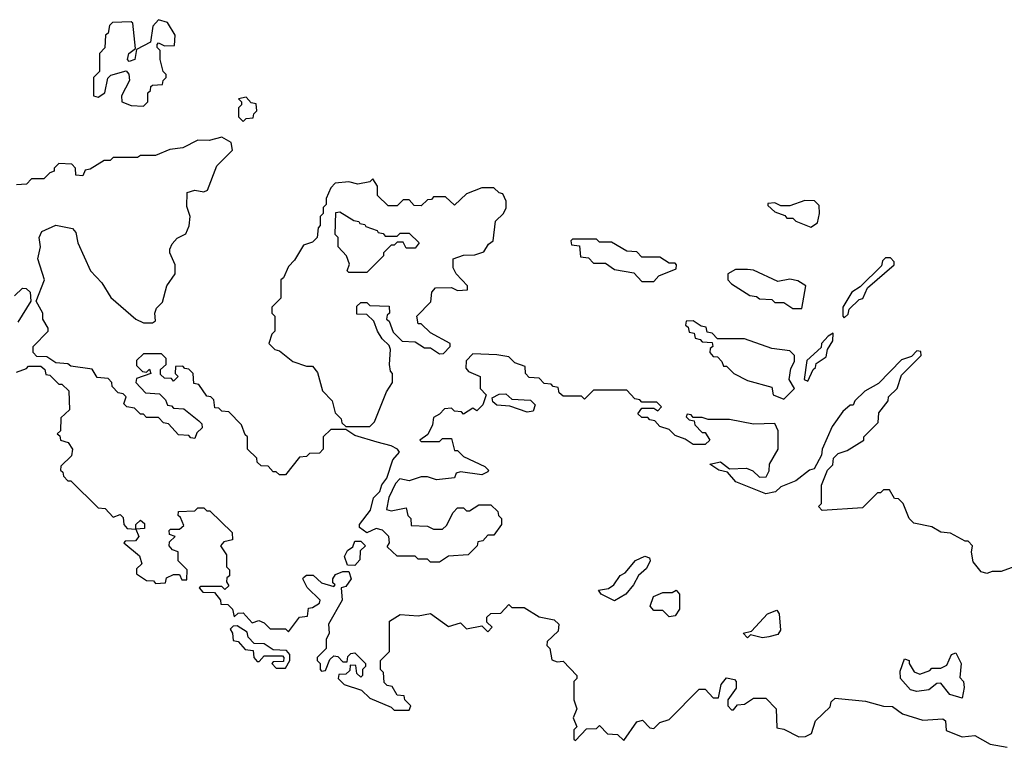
# Model space of a CAD drawing. Extents: x 2710666 to 2828562, y 857017 to 964538.
# Tile 74 of 138: x 2741655 to 2744915, y 919138 to 921547. Entities that reach past the tile are written whole.
import ezdxf

# ---------------------------------------------------------------- set-up
doc = ezdxf.new("R2010")
doc.units = 0

msp = doc.modelspace()

# ---------------------------------------------------------------- linework, layer by layer
at = {"layer": '0CON05XD'}
for points in [[(2742065, 921260), (2742080, 921275), (2742080, 921305), (2742088.3, 921311.7), (2742090, 921325), (2742095, 921330), (2742128.3, 921331.7), (2742130, 921345), (2742140, 921355), (2742140, 921365), (2742130, 921375), (2742120, 921415), (2742120, 921445), (2742110, 921455), (2742110, 921465), (2742115, 921470), (2742135, 921460), (2742168.3, 921461.7), (2742170, 921495), (2742145, 921537.5), (2742115, 921546.7), (2742096.7, 921525), (2742088.3, 921471.7), (2742041.7, 921448.3), (2742036.7, 921415), (2742018.3, 921408.3), (2742012.5, 921415), (2742016.7, 921435), (2742038.3, 921451.7), (2742030, 921535), (2742025, 921540), (2741963, 921537), (2741953, 921527), (2741948.3, 921501.7), (2741940, 921495), (2741937, 921453), (2741920, 921435), (2741920, 921375), (2741900, 921355), (2741900, 921295), (2741915, 921290), (2741937.5, 921305), (2741947.5, 921352.5), (2741956.7, 921363.3), (2742007.5, 921377.5), (2742016.4, 921366.4), (2742018.8, 921345), (2741992, 921295), (2741993.3, 921275), (2742025, 921262.5), (2742065, 921260)], [(2742395, 921210), (2742405, 921220), (2742428.3, 921221.7), (2742430, 921235), (2742440, 921245), (2742438.3, 921268.3), (2742421.7, 921271.7), (2742405, 921290), (2742380, 921285), (2742390, 921275), (2742390, 921265), (2742380, 921255), (2742380, 921225), (2742395, 921210)], [(2742838.3, 920148.3), (2742765, 920170), (2742735, 920190), (2742685, 920190), (2742660, 920165), (2742660, 920125), (2742648.3, 920111.7), (2742615, 920110), (2742605, 920100), (2742581.7, 920098.3), (2742535, 920040), (2742515, 920040), (2742505, 920050), (2742495, 920050), (2742478.3, 920068.3), (2742455, 920070), (2742441.7, 920081.7), (2742440, 920095), (2742410, 920125), (2742410, 920165), (2742401.7, 920171.7), (2742390, 920205), (2742348.3, 920248.3), (2742325, 920250), (2742315, 920260), (2742301.7, 920261.7), (2742298.3, 920288.3), (2742288.3, 920298.3), (2742275, 920300), (2742248.3, 920338.3), (2742231.7, 920341.7), (2742230, 920375), (2742215, 920390), (2742201.7, 920391.7), (2742195, 920400), (2742171.7, 920398.3), (2742170, 920375), (2742180, 920365), (2742165, 920350), (2742158.3, 920358.3), (2742135, 920360), (2742121.7, 920371.7), (2742121.7, 920388.3), (2742140, 920405), (2742140, 920425), (2742125, 920440), (2742065, 920440), (2742041.7, 920418.3), (2742041.7, 920401.7), (2742061.7, 920381.7), (2742075, 920380), (2742085, 920390), (2742090, 920375), (2742041.7, 920358.3), (2742040, 920345), (2742071.7, 920311.7), (2742118.3, 920308.3), (2742138.3, 920288.3), (2742145, 920270), (2742158.3, 920268.3), (2742165, 920260), (2742198.3, 920258.3), (2742248.3, 920218.3), (2742258.3, 920208.3), (2742260, 920195), (2742241.7, 920178.3), (2742235, 920160), (2742221.7, 920161.7), (2742215, 920170), (2742181.7, 920171.7), (2742148.3, 920208.3), (2742131.7, 920211.7), (2742115, 920230), (2742075, 920230), (2742065, 920240), (2742055, 920240), (2742035, 920260), (2742010, 920265), (2742000, 920275), (2742008.3, 920298.3), (2741998.3, 920308.3), (2741981.7, 920311.7), (2741961.7, 920331.7), (2741960, 920345), (2741948.3, 920358.3), (2741911.7, 920361.7), (2741895, 920390), (2741825, 920400), (2741815, 920407.5), (2741775, 920410), (2741745, 920430), (2741711.7, 920431.7), (2741700, 920445), (2741700, 920465), (2741750, 920515), (2741750, 920525), (2741732.5, 920555), (2741732.5, 920575), (2741710, 920615), (2741737.5, 920685), (2741716, 920755), (2741724, 920795), (2741720, 920825), (2741728.8, 920845), (2741775, 920866.7), (2741830, 920855), (2741841.7, 920841.7), (2741848.3, 920808.3), (2741890, 920715), (2741927.5, 920675), (2741957, 920627), (2742040, 920555), (2742065, 920542.5), (2742095, 920542.5), (2742105, 920550), (2742102.5, 920575), (2742108.3, 920591.7), (2742128.3, 920611.7), (2742142.5, 920665), (2742170, 920705), (2742170, 920735), (2742152.5, 920775), (2742153, 920787), (2742160, 920805), (2742177, 920823), (2742205, 920837.5), (2742216.4, 920863.6), (2742220, 920895), (2742208.3, 920928.3), (2742210, 920975), (2742235, 920982.5), (2742265, 920976.7), (2742277.7, 920982.3), (2742307.7, 921062.3), (2742360, 921115), (2742355, 921140), (2742325, 921157.5), (2742283, 921147), (2742245, 921147.5), (2742195, 921122.5), (2742153, 921117), (2742105, 921097.5), (2742055, 921097.5), (2742045, 921090), (2741965, 921090), (2741955, 921080), (2741935, 921080), (2741888.3, 921051.7), (2741871.7, 921048.3), (2741865, 921030), (2741841.7, 921031.7), (2741840, 921055), (2741828.3, 921068.3), (2741785, 921070), (2741770, 921055), (2741770, 921045), (2741755, 921040), (2741735, 921020), (2741695, 921020), (2741678.3, 921001.7), (2741645, 921000)], [(2742815, 920200), (2742830, 920215), (2742870, 920315), (2742890, 920345), (2742890, 920375), (2742883, 920383), (2742880, 920405), (2742882.5, 920455), (2742878.3, 920468.3), (2742855, 920490), (2742840, 920515), (2742828.3, 920548.3), (2742805, 920570), (2742771.7, 920571.7), (2742771.7, 920598.3), (2742785, 920610), (2742805, 920610), (2742815, 920600), (2742878.3, 920598.3), (2742880, 920575), (2742871.7, 920568.3), (2742870, 920555), (2742878.3, 920548.3), (2742891.7, 920511.7), (2742921.7, 920481.7), (2742965, 920480), (2742995, 920460), (2743015, 920460), (2743045, 920440), (2743058.3, 920441.7), (2743080, 920465), (2743080, 920475), (2743015, 920510), (2742985, 920540), (2742975, 920540), (2742970, 920565), (2743017, 920613), (2743020, 920645), (2743031.7, 920658.3), (2743085, 920660), (2743105, 920650), (2743138.3, 920651.7), (2743137.5, 920665), (2743100, 920705), (2743090, 920725), (2743090, 920755), (2743125, 920767.5), (2743161.7, 920768.3), (2743191.7, 920778.3), (2743207, 920803), (2743222.5, 920815), (2743230.5, 920879.5), (2743256.7, 920905), (2743266.1, 920923.9), (2743266.1, 920946.1), (2743255, 920970), (2743243, 920973), (2743225, 920990), (2743185, 920990), (2743135, 920970), (2743095, 920932.5), (2743065, 920960), (2743025, 920960), (2743018.3, 920951.7), (2743005, 920950), (2742985, 920930), (2742961.7, 920931.7), (2742945, 920950), (2742925, 920950), (2742905, 920930), (2742875, 920930), (2742840, 920965), (2742840, 920995), (2742825, 921020), (2742815, 921010), (2742775, 921002.5), (2742745, 921010), (2742700, 921005), (2742685, 920990), (2742670, 920955), (2742670, 920935), (2742660, 920925), (2742660, 920905), (2742650, 920895), (2742650, 920865), (2742643, 920857), (2742640, 920825), (2742625, 920810), (2742595, 920800), (2742565, 920750), (2742545, 920730), (2742528.3, 920691.7), (2742520, 920685), (2742520, 920625), (2742490, 920595), (2742490, 920575), (2742500, 920565), (2742500, 920515), (2742490, 920505), (2742480, 920475), (2742500, 920455), (2742515, 920450), (2742560, 920415), (2742605, 920400), (2742625, 920400), (2742641.7, 920378.3), (2742658.3, 920318.3), (2742690, 920285), (2742700, 920245), (2742720, 920225), (2742721.7, 920211.7), (2742735, 920200), (2742815, 920200)], [(2744275, 920860), (2744296.1, 920873.9), (2744303.3, 920905), (2744301.7, 920931.7), (2744287, 920947), (2744255, 920947.5), (2744205, 920930), (2744175, 920930), (2744155, 920940), (2744131.7, 920938.3), (2744131.7, 920931.7), (2744155, 920910), (2744188.3, 920898.3), (2744195, 920890), (2744215, 920890), (2744225, 920880), (2744275, 920860)], [(2742805, 920710), (2742745, 920710), (2742740, 920715), (2742747, 920737), (2742737.5, 920765), (2742710, 920795), (2742710, 920825), (2742700, 920835), (2742701.7, 920908.3), (2742715, 920910), (2742761.7, 920881.7), (2742778.3, 920878.3), (2742781.7, 920871.7), (2742798.3, 920868.3), (2742801.7, 920861.7), (2742838.3, 920848.3), (2742841.7, 920841.7), (2742858.3, 920838.3), (2742865, 920830), (2742905, 920830), (2742915, 920840), (2742945, 920840), (2742978.3, 920808.3), (2742965, 920790), (2742935, 920790), (2742925, 920810), (2742905, 920810), (2742895, 920800), (2742885, 920800), (2742860, 920775), (2742860, 920765), (2742805, 920710)], [(2743755, 920680), (2743771.7, 920698.3), (2743828.3, 920721.7), (2743830, 920735), (2743825, 920740), (2743805, 920740), (2743775, 920760), (2743715, 920760), (2743698.3, 920778.3), (2743665, 920780), (2743615, 920810), (2743575, 920810), (2743565, 920820), (2743485, 920820), (2743480, 920815), (2743481.7, 920801.7), (2743508.3, 920798.3), (2743511.7, 920761.7), (2743538.3, 920758.3), (2743555, 920740), (2743595, 920740), (2743625, 920720), (2743688.3, 920708.3), (2743715, 920680), (2743755, 920680)], [(2744385, 920560), (2744398.3, 920571.7), (2744401.7, 920588.3), (2744435, 920620), (2744446.4, 920623.6), (2744461.7, 920658.3), (2744550, 920735), (2744550, 920745), (2744538.3, 920758.3), (2744521.7, 920758.3), (2744511.7, 920748.3), (2744508.3, 920731.7), (2744438.3, 920661.7), (2744410, 920645), (2744380, 920595), (2744380, 920565), (2744385, 920560)], [(2744245, 920590), (2744257.5, 920665), (2744231.7, 920681.7), (2744205, 920687.5), (2744165, 920680), (2744085, 920717.5), (2744065, 920720), (2744025, 920720), (2744000, 920705), (2744000, 920685), (2744011.7, 920671.7), (2744073, 920633), (2744095, 920630), (2744105, 920622.5), (2744145, 920620), (2744155, 920610), (2744185, 920610), (2744215, 920590), (2744245, 920590)], [(2741637.7, 920632.3), (2741665, 920657.5), (2741677, 920657), (2741690, 920645), (2741692.5, 920615), (2741649.2, 920545)], [(2744185, 920290), (2744220, 920325), (2744203.3, 920355), (2744208.8, 920391.2), (2744220, 920415), (2744220, 920435), (2744205, 920450), (2744145, 920457.5), (2744055, 920490), (2743965, 920490), (2743948.3, 920508.3), (2743931.7, 920511.7), (2743928.3, 920528.3), (2743911.7, 920531.7), (2743885, 920550), (2743861.7, 920548.3), (2743860, 920535), (2743868.3, 920528.3), (2743871.7, 920511.7), (2743888.3, 920508.3), (2743891.7, 920491.7), (2743908.3, 920488.3), (2743915, 920480), (2743948.3, 920478.3), (2743950, 920465), (2743941.7, 920458.3), (2743940, 920445), (2743951.7, 920431.7), (2743965, 920430), (2743980, 920415), (2743985, 920400), (2743995, 920400), (2744020, 920375), (2744065, 920352.5), (2744145, 920330), (2744150, 920305), (2744185, 920290)], [(2744265, 920350), (2744281.7, 920388.3), (2744290, 920395), (2744291.7, 920408.3), (2744325, 920430), (2744330, 920455), (2744347, 920483), (2744348.3, 920508.3), (2744331.7, 920498.3), (2744310, 920475), (2744308.3, 920461.7), (2744261.7, 920418.3), (2744252.5, 920355), (2744265, 920350)], [(2744995, 919752.5), (2744905, 919720), (2744875, 919720), (2744857.5, 919712.5), (2744838.3, 919718.3), (2744812.1, 919752.1), (2744806.7, 919783.3), (2744810, 919805), (2744795, 919820), (2744785, 919820), (2744737, 919847), (2744705, 919850), (2744675, 919867.5), (2744615, 919880), (2744600, 919895), (2744580, 919945), (2744565, 919960), (2744551.7, 919961.7), (2744535, 919990), (2744515, 919990), (2744505, 919980), (2744495, 919980), (2744445, 919930), (2744311.7, 919921.7), (2744300, 919935), (2744310, 919945), (2744310, 920005), (2744330, 920055), (2744347, 920073), (2744350, 920095), (2744365, 920110), (2744395, 920120), (2744450, 920155), (2744450, 920165), (2744497, 920213), (2744500, 920245), (2744530, 920285), (2744531.7, 920298.3), (2744560, 920325), (2744575, 920370), (2744640, 920435), (2744638.3, 920448.3), (2744625, 920450), (2744608.3, 920431.7), (2744575, 920420), (2744498.3, 920341.7), (2744453.6, 920316.4), (2744420, 920285), (2744415, 920270), (2744405, 920270), (2744380.7, 920249.3), (2744345, 920200), (2744312.5, 920125), (2744310, 920105), (2744285, 920060), (2744270, 920055), (2744225, 920020), (2744175, 920000), (2744157, 919983), (2744125, 919976.7), (2744026.4, 920016.4), (2743998.3, 920048.3), (2743970, 920055), (2743940, 920075), (2743975, 920082.5), (2744005, 920060), (2744061.7, 920061.7), (2744083, 920053), (2744105, 920032.5), (2744127, 920033), (2744137, 920053), (2744137.5, 920075), (2744166.7, 920125), (2744166.2, 920185), (2744155, 920210), (2744085, 920207.5), (2744005, 920222.5), (2743935, 920222.5), (2743915, 920230), (2743885, 920230), (2743878.3, 920238.3), (2743865, 920240), (2743861.7, 920231.7), (2743871.7, 920221.7), (2743888.3, 920218.3), (2743890, 920205), (2743915, 920180), (2743925, 920180), (2743940, 920155), (2743925, 920140), (2743885, 920140), (2743858.3, 920158.3), (2743825, 920170), (2743805, 920190), (2743775, 920200), (2743758.3, 920218.3), (2743741.7, 920221.7), (2743735, 920230), (2743715, 920230), (2743701.7, 920241.7), (2743715, 920260), (2743755, 920260), (2743768.3, 920251.7), (2743780, 920265), (2743765, 920280), (2743715, 920280), (2743708.3, 920288.3), (2743691.7, 920291.7), (2743665, 920320), (2743555, 920320), (2743525, 920290), (2743515, 920300), (2743455, 920300), (2743441.7, 920311.7), (2743438.3, 920328.3), (2743421.7, 920331.7), (2743415, 920340), (2743391.7, 920341.7), (2743375, 920360), (2743341.7, 920361.7), (2743330, 920375), (2743328.3, 920398.3), (2743295, 920410), (2743275, 920430), (2743235, 920437.5), (2743155, 920440), (2743133, 920417), (2743132.5, 920392.5), (2743141.7, 920381.7), (2743180, 920365), (2743180, 920325), (2743200, 920305), (2743188.3, 920271.7), (2743168.3, 920251.7), (2743155, 920260), (2743125, 920240), (2743118.3, 920248.3), (2743095, 920250), (2743085, 920260), (2743061.7, 920258.3), (2743045, 920240), (2743025, 920230), (2743022.5, 920205), (2743007, 920173), (2742980, 920155), (2742985, 920150), (2743045, 920150), (2743055, 920160), (2743085, 920160), (2743095, 920120), (2743105, 920120), (2743125, 920100), (2743195, 920067.5), (2743207.5, 920055), (2743205, 920050), (2743185, 920040), (2743115, 920050), (2743100, 920045), (2743095, 920030), (2743035, 920023.3), (2743005, 920033.3), (2742985, 920033.3), (2742945, 920020), (2742913.6, 920026.4), (2742899.3, 920010.7), (2742877.5, 919965), (2742870, 919925), (2742885, 919920), (2742935, 919930), (2742940, 919905), (2742950, 919895), (2742951.7, 919871.7), (2743005, 919870), (2743025, 919860), (2743055, 919860), (2743068.3, 919871.7), (2743090, 919915), (2743105, 919930), (2743125, 919930), (2743135, 919920), (2743145, 919920), (2743175, 919940), (2743215, 919940), (2743238.3, 919918.3), (2743240, 919905), (2743250, 919895), (2743250, 919875), (2743225, 919840), (2743205, 919840), (2743188.3, 919821.7), (2743171.7, 919818.3), (2743170, 919805), (2743140, 919775), (2743075, 919770), (2743045, 919750), (2743015, 919750), (2743005, 919760), (2742975, 919760), (2742965, 919770), (2742905, 919770), (2742871.7, 919801.7), (2742880, 919815), (2742877.5, 919835), (2742856.4, 919856.4), (2742835, 919862.5), (2742805, 919847.5), (2742780, 919865), (2742780, 919875), (2742817, 919923), (2742826.4, 919963.6), (2742847.5, 919985), (2742853.9, 920006.1), (2742871.2, 920028.8), (2742891.1, 920088.9), (2742913.3, 920115), (2742906.7, 920125), (2742885, 920136.2), (2742838.3, 920148.3)], [(2741645, 920380), (2741678.3, 920391.7), (2741685, 920400), (2741725, 920400), (2741738.3, 920388.3), (2741741.7, 920371.7), (2741755, 920370), (2741785, 920340), (2741795, 920340), (2741818.3, 920318.3), (2741820, 920255), (2741791.7, 920228.3), (2741790, 920185), (2741780, 920175), (2741788.3, 920168.3), (2741790, 920155), (2741816.4, 920146.4), (2741830, 920125), (2741827, 920103), (2741791.7, 920068.3), (2741790, 920055), (2741798.3, 920048.3), (2741800, 920035), (2741815, 920020), (2741825, 920020), (2741915, 919930), (2741938.3, 919928.3), (2741965, 919900), (2741988.3, 919908.3), (2741998.3, 919898.3), (2742000, 919875), (2742011.7, 919861.7), (2742040, 919860), (2742040, 919875), (2742055, 919890), (2742068.3, 919878.3), (2742068.3, 919861.7), (2742040, 919860), (2742050, 919835), (2742038.3, 919821.7), (2742005, 919820), (2742000, 919815), (2742051.7, 919771.7), (2742060, 919745), (2742041.7, 919728.3), (2742041.7, 919711.7), (2742075, 919690), (2742098.3, 919688.3), (2742105, 919680), (2742138.3, 919681.7), (2742141.7, 919698.3), (2742165, 919710), (2742185, 919710), (2742191.7, 919691.7), (2742208.3, 919691.7), (2742210, 919725), (2742180, 919755), (2742180, 919785), (2742161.7, 919791.7), (2742150, 919805), (2742151.7, 919818.3), (2742170, 919835), (2742151.7, 919841.7), (2742150, 919855), (2742155, 919860), (2742185, 919860), (2742198.3, 919871.7), (2742188.3, 919898.3), (2742180, 919905), (2742181.7, 919918.3), (2742235, 919920), (2742245, 919930), (2742265, 919930), (2742275, 919920), (2742285, 919920), (2742358.3, 919848.3), (2742360, 919825), (2742331.7, 919818.3), (2742320, 919805), (2742340, 919775), (2742340, 919735), (2742350, 919725), (2742350, 919705), (2742341.7, 919698.3), (2742340, 919685), (2742348.3, 919671.7), (2742335, 919660), (2742325, 919670), (2742255, 919670), (2742250, 919665), (2742261.7, 919651.7), (2742300, 919650), (2742320, 919625), (2742321.7, 919611.7), (2742345, 919610), (2742360, 919595), (2742365, 919570), (2742378.3, 919581.7), (2742395, 919582.5), (2742425, 919550), (2742447, 919557), (2742465, 919550), (2742485, 919530), (2742535, 919530), (2742545, 919520), (2742581.7, 919568.3), (2742608.3, 919571.7), (2742611.7, 919598.3), (2742625, 919600), (2742647.5, 919615), (2742650, 919625), (2742607, 919667), (2742592.5, 919695), (2742595, 919700), (2742605, 919707.5), (2742627, 919707), (2742655, 919682.5), (2742695, 919670), (2742700, 919675), (2742692.5, 919682.5), (2742692.5, 919695), (2742700.7, 919709.3), (2742725, 919720), (2742745, 919720), (2742752.5, 919695), (2742735, 919670), (2742720, 919665), (2742722.5, 919625), (2742677.5, 919545), (2742680, 919515), (2742670, 919495), (2742670, 919465), (2742640, 919435), (2742640, 919425), (2742650, 919415), (2742650, 919395), (2742655, 919390), (2742668.3, 919391.7), (2742681.7, 919428.3), (2742695, 919440), (2742708.3, 919438.3), (2742725, 919420), (2742740, 919420), (2742741.7, 919438.3), (2742751.7, 919448.3), (2742765, 919450), (2742800, 919415), (2742800, 919405), (2742790, 919395), (2742790, 919375), (2742785, 919370), (2742771.7, 919381.7), (2742768.3, 919408.3), (2742750, 919410), (2742748.3, 919391.7), (2742735, 919380), (2742711.7, 919378.3), (2742710, 919365), (2742730, 919345), (2742787, 919327), (2742815, 919300), (2742885, 919270), (2742895, 919260), (2742945, 919260), (2742950, 919275), (2742930, 919295), (2742928.3, 919308.3), (2742905, 919310), (2742888.3, 919338.3), (2742871.7, 919341.7), (2742861.7, 919351.7), (2742860, 919385), (2742850, 919395), (2742850, 919425), (2742855, 919430)], [(2743335, 920247.5), (2743277.5, 920267.5), (2743235, 920270), (2743221.7, 920281.7), (2743220, 920295), (2743243, 920307), (2743265, 920307.5), (2743285, 920290), (2743347, 920287), (2743361.7, 920271.7), (2743355, 920250), (2743335, 920247.5)], [(2742765, 919740), (2742740.7, 919740.7), (2742730.7, 919769.3), (2742740.7, 919789.3), (2742758.3, 919801.7), (2742765, 919820), (2742785, 919820), (2742800, 919805), (2742782.5, 919787.5), (2742781.7, 919758.3), (2742765, 919740)], [(2743625, 919622), (2743580, 919645), (2743571.7, 919658.3), (2743605, 919663.3), (2743622.5, 919675), (2743643.6, 919706.4), (2743660, 919715), (2743693.8, 919756.2), (2743725, 919770), (2743740, 919765), (2743742.5, 919755), (2743730.7, 919729.3), (2743703.6, 919706.4), (2743687.5, 919675), (2743662.5, 919645), (2743625, 919622)], [(2743805, 919570), (2743785, 919590), (2743755, 919590), (2743742.5, 919605), (2743753.6, 919636.4), (2743785, 919650), (2743815, 919650), (2743828.3, 919658.3), (2743840, 919645), (2743840, 919595), (2743825, 919572.5), (2743805, 919570)], [(2742855, 919430), (2742880, 919455), (2742880, 919555), (2742915, 919577.5), (2742975, 919572.5), (2743015, 919580), (2743075, 919537.5), (2743115, 919550), (2743135, 919530), (2743185, 919540), (2743205, 919520), (2743220, 919535), (2743201.7, 919551.7), (2743201.7, 919568.3), (2743215, 919580), (2743248.3, 919581.7), (2743275, 919610), (2743285, 919600), (2743325, 919600), (2743375, 919570), (2743425, 919560), (2743440, 919545), (2743438.3, 919521.7), (2743401.7, 919488.3), (2743400, 919475), (2743410, 919465), (2743417, 919427), (2743435, 919420), (2743455, 919422.5), (2743500, 919375), (2743500, 919365), (2743490, 919355), (2743490, 919295), (2743500, 919265), (2743487.5, 919235), (2743500, 919205), (2743490, 919195), (2743490, 919165), (2743495, 919160), (2743531.7, 919198.3), (2743565, 919200), (2743575, 919210), (2743601.7, 919181.7), (2743635, 919180), (2743655, 919160), (2743698.3, 919221.7), (2743717, 919227), (2743741.7, 919201.7), (2743755, 919200), (2743775, 919220), (2743805, 919230), (2743905, 919330), (2743925, 919330), (2743951.7, 919301.7), (2743968.3, 919301.7), (2743977.5, 919345), (2743995, 919367.5), (2744021.7, 919361.7), (2744027.5, 919355), (2744027, 919333), (2744000, 919295), (2744000, 919275), (2744011.7, 919261.7), (2744018.3, 919261.7), (2744031.7, 919278.3), (2744055, 919280), (2744085, 919300), (2744125, 919300), (2744160, 919265), (2744161.7, 919201.7), (2744185, 919197.5), (2744235, 919172.5), (2744257, 919173), (2744276.4, 919183.6), (2744290, 919225), (2744338.3, 919271.7), (2744341.7, 919288.3), (2744355, 919300), (2744455, 919290), (2744515, 919273.3), (2744545, 919272.5), (2744578.3, 919248.3), (2744645, 919227.5), (2744711.7, 919231.7), (2744720, 919225), (2744723, 919193), (2744775, 919172.5), (2744817, 919177), (2744868.3, 919148.3), (2744925, 919137.5)], [(2744115, 919500), (2744075, 919510), (2744065, 919500), (2744050, 919515), (2744078.3, 919521.7), (2744130.7, 919579.3), (2744161.7, 919591.7), (2744169.3, 919579.3), (2744173.8, 919525), (2744165, 919511.2), (2744135, 919503.8), (2744115, 919500)], [(2742535, 919400), (2742550, 919425), (2742550, 919445), (2742538.3, 919458.3), (2742495, 919460), (2742465, 919480), (2742431.7, 919481.7), (2742411.7, 919501.7), (2742408.3, 919518.3), (2742375, 919540), (2742361.7, 919538.3), (2742351.7, 919528.3), (2742360, 919515), (2742361.7, 919491.7), (2742378.3, 919488.3), (2742401.7, 919461.7), (2742428.3, 919458.3), (2742430, 919435), (2742441.7, 919421.7), (2742448.3, 919421.7), (2742465, 919440), (2742525, 919440), (2742530, 919435), (2742528.3, 919421.7), (2742495, 919420), (2742490, 919415), (2742505, 919400), (2742535, 919400)], [(2744775, 919300), (2744735, 919312.5), (2744705, 919350), (2744691.7, 919348.3), (2744665, 919327.5), (2744625, 919322.5), (2744605, 919327.5), (2744571.2, 919365), (2744570.7, 919389.3), (2744585, 919430), (2744600, 919425), (2744600, 919415), (2744617, 919387), (2744635, 919380), (2744668.3, 919391.7), (2744675, 919400), (2744705, 919400), (2744725, 919410), (2744740, 919445), (2744755, 919450), (2744772.5, 919415), (2744768.3, 919368.3), (2744780, 919355), (2744782.5, 919335), (2744775, 919300)]]:
    msp.add_lwpolyline(points, dxfattribs=at)

doc.saveas('drawing.dxf')
